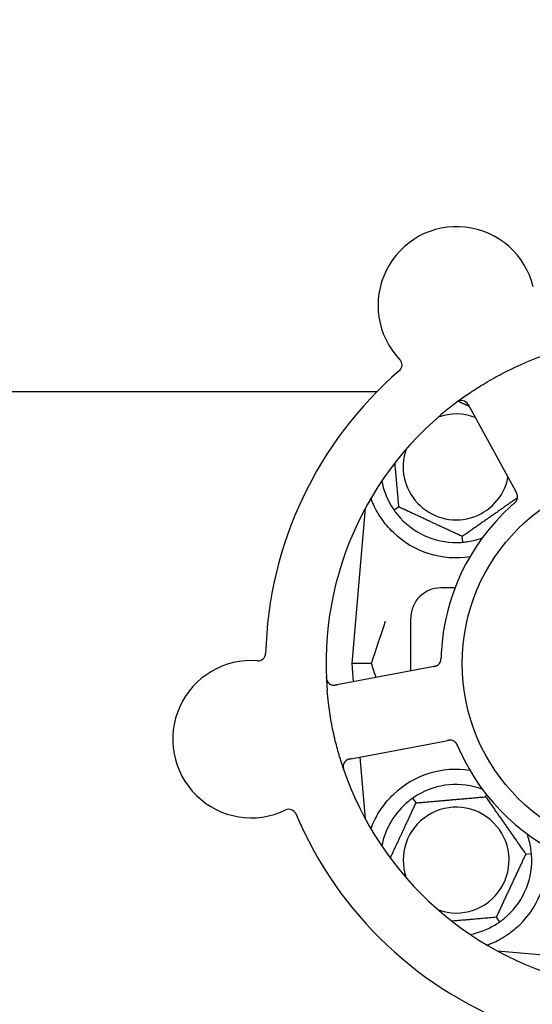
# Model space of a CAD drawing. Header units: inches. Extents: x 5 to 1128, y -85 to 748.
# Tile 28 of 256: x 140.39 to 142.51, y 207.76 to 211.83. Entities that reach past the tile are written whole.
import ezdxf

# ---------------------------------------------------------------- set-up
doc = ezdxf.new("R2010")
doc.units = ezdxf.units.IN
doc.header["$LTSCALE"] = 32
doc.header["$MEASUREMENT"] = 0
doc.layers.add('Dimension (ANSI)', color=7, linetype='Continuous', lineweight=25)
doc.layers.add('Visible (ANSI)', color=7, linetype='Continuous', lineweight=30)
doc.styles.add('Note Text (ANSI)', font='tahoma.ttf')
doc.dimstyles.new('SB Fraction-16 (ANSI)', dxfattribs={"dimscale": 32, "dimtxt": 0.125, "dimasz": 0.098425, "dimexe": 0.125, "dimexo": 0.0625, "dimgap": 0.031496, "dimtad": 0, "dimtih": 1, "dimtoh": 1, "dimdec": 4, "dimrnd": 1e-08, "dimzin": 0, "dimdsep": 46, "dimlunit": 5, "dimtxsty": 'Note Text (ANSI)', "dimcen": 0.09, "dimdle": 0.393701, "dimclrd": 256, "dimclre": 256, "dimclrt": 256, "dimadec": 0, "dimazin": 3, "dimtfac": 0.96, "dimtofl": 0, "dimtmove": 0, "dimatfit": 3, "dimfxl": 1, "dimfrac": 2, "dimtolj": 1, "dimtzin": 12, "dimlwd": -1, "dimlwe": -1, "dimarcsym": 0})

# ---------------------------------------------------------------- blocks, each defined once
blk = doc.blocks.new('*D16')
at = {"layer": 'Defpoints', "color": 0, "transparency": 16777216}
for p in [(170.3073, 471.9837), (79.417, 159.272), (130.3698, 159.272)]:
    blk.add_point(p, dxfattribs=at)
at = {"layer": 'Dimension (ANSI)', "transparency": 16777216}
for p, q in [((168.3073, 471.9837), (75.417, 471.9837)), ((79.417, 468.8341), (79.417, 327.6609)), ((79.417, 162.4216), (79.417, 320.5948)), ((128.3698, 159.272), (75.417, 159.272))]:
    blk.add_line(p, q, dxfattribs=at)
for points in [[(78.8921, 468.8341), (79.9419, 468.8341), (79.417, 471.9837)], [(78.8921, 162.4216), (79.9419, 162.4216), (79.417, 159.272)]]:
    blk.add_solid(points, dxfattribs=at)
at = {"layer": 'Dimension (ANSI)', "transparency": 16777216, "insert": (67.2142, 326.653), "char_height": 4, "attachment_point": 1, "style": 'Note Text (ANSI)'}
blk.add_mtext('\\A1;312 11/16', dxfattribs=at)

msp = doc.modelspace()

# ---------------------------------------------------------------- linework, layer by layer
at = {"layer": 'Visible (ANSI)'}
for p, q in [((139.375, 210.29617), (141.8644, 210.29617)), ((142.2398, 210.24255), (142.42843, 209.89777)), ((142.42843, 209.89777), (142.43798, 209.88031)), ((141.81542, 209.81406), (141.75925, 209.17208)), ((141.95403, 209.819), (141.93452, 209.80533)), ((142.21774, 209.67327), (142.21566, 209.697)), ((142.18571, 209.48458), (142.128, 209.48458)), ((142.003, 209.14192), (142.003, 209.35958)), ((141.84072, 209.17208), (141.75925, 209.17208)), ((141.75925, 209.17208), (141.76581, 209.09717)), ((142.09706, 209.15966), (142.07753, 209.15598)), ((142.07753, 209.15598), (141.69133, 209.08312)), ((141.74908, 208.77702), (142.13528, 208.84988)), ((142.13528, 208.84988), (142.15483, 208.85357)), ((141.79309, 208.78533), (141.81542, 208.53009)), ((142.02493, 208.59605), (142.01126, 208.61556)), ((142.3125, 208.6212), (142.31643, 208.62963)), ((142.47808, 208.38474), (142.50181, 208.38681)), ((142.35608, 208.12311), (142.36974, 208.10359)), ((142.36102, 207.98449), (142.6898, 207.95573)), ((142.36425, 207.98275), (142.36425, 207.98421))]:
    msp.add_line(p, q, dxfattribs=at)
msp.add_circle((143.003, 209.17208), 0.7875, dxfattribs=at)
for centre, radius, start, end in [((142.19305, 210.65249), 0.325, 13.56477, 223.80207), ((143.003, 209.17208), 1.35, 52.62287, 112.74397), ((141.93594, 210.40591), 0.03125, 310.85452, 43.80207), ((143.003, 209.17208), 1.6, 130.81714, 178.5497), ((143.003, 209.17208), 1.35, 124.62287, 184.74397), ((142.21239, 210.22755), 0.03125, 28.68342, 126.83549), ((142.1905, 209.98458), 0.21875, 68.88811, 109.65889), ((142.1905, 209.98458), 0.21875, 160.34111, 348.47873), ((142.1905, 209.98458), 0.3125, 190.71622, 210.84193), ((142.41334, 209.86025), 0.03125, 329.46904, 11.46837), ((143.003, 209.17208), 0.875, 132.19111, 177.17573), ((142.1905, 209.98458), 0.3125, 219.15807, 270.84193), ((142.1905, 209.98458), 0.375, 226.24547, 278.78707), ((142.1905, 209.98458), 0.3125, 279.15807, 290.27972), ((142.128, 209.35958), 0.125, 90, 180), ((141.3723, 209.21443), 0.03125, 265.56477, 358.51231), ((141.34475, 208.85924), 0.325, 85.56477, 295.80207), ((142.09696, 209.19145), 0.03125, 298.67765, 340.13682), ((141.68554, 209.11383), 0.03125, 182.53135, 280.68342), ((142.16629, 208.82393), 0.03125, 41.46904, 83.46837), ((143.003, 209.17208), 0.875, 204.19111, 249.17573), ((143.003, 209.17208), 1.35, 196.62287, 256.74397), ((141.75487, 208.74632), 0.03125, 100.68342, 198.83549), ((142.1905, 208.35958), 0.375, 81.21293, 133.75453), ((142.1905, 208.35958), 0.3125, 69.72028, 120.84193), ((142.1905, 208.35958), 0.3125, 129.15807, 169.28378), ((141.49982, 208.53851), 0.03125, 22.85452, 115.80207), ((143.003, 209.17208), 1.6, 202.81714, 250.5497), ((142.1905, 208.35958), 0.21875, 250.34111, 199.65889), ((142.1905, 208.35958), 0.3125, 9.15807, 20.27972), ((142.1905, 208.35958), 0.375, 314.27762, 8.78707), ((142.1905, 208.35958), 0.3125, 309.15807, 0.84193), ((142.1905, 208.35958), 0.3125, 280.71622, 300.84193)]:
    msp.add_arc(centre, radius, start, end, dxfattribs=at)
for points, knots in [([(142.23597, 210.283), (142.25484, 210.29603), (142.27392, 210.3085), (142.31611, 210.33458), (142.3396, 210.34814), (142.3861, 210.37315), (142.40879, 210.38454), (142.448, 210.40284), (142.46444, 210.41013), (142.48107, 210.4171)], [-0.73117437, -0.73117437, -0.73117437, -0.73117437, -0.55243049, -0.55243049, -0.34047291, -0.34047291, -0.14064238, -0.14064238, 0, 0, 0, 0]), ([(142.20639, 210.25822), (142.20611, 210.25816), (142.20576, 210.25808), (142.2046, 210.25778), (142.2037, 210.25751), (142.20173, 210.25679), (142.20057, 210.2563), (142.1986, 210.25532), (142.19798, 210.25499), (142.19645, 210.25413), (142.1955, 210.25356), (142.19353, 210.2523), (142.19249, 210.2516), (142.19089, 210.25046), (142.19029, 210.25002), (142.18913, 210.24916), (142.18856, 210.24873), (142.18799, 210.2483)], [0.051298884, 0.051298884, 0.051298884, 0.051298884, 0.057269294, 0.057269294, 0.069785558, 0.069785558, 0.083632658, 0.083632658, 0.089458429, 0.089458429, 0.097820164, 0.097820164, 0.107290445, 0.107290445, 0.113094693, 0.113094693, 0.118968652, 0.118968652, 0.118968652, 0.118968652]), ([(142.24369, 210.23544), (142.24324, 210.23626), (142.24278, 210.2371), (142.24099, 210.24032), (142.23959, 210.24265), (142.237, 210.2464), (142.23579, 210.24792), (142.23364, 210.25029), (142.23259, 210.25128), (142.23083, 210.25273), (142.23014, 210.25324), (142.2294, 210.25376), (142.22925, 210.25386), (142.2291, 210.25395)], [0, 0, 0, 0, 0.007248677, 0.007248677, 0.028564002, 0.028564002, 0.047482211, 0.047482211, 0.06536174, 0.06536174, 0.076705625, 0.076705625, 0.079955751, 0.079955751, 0.079955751, 0.079955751]), ([(141.93116, 209.71371), (141.91254, 209.73154), (141.89511, 209.75213), (141.86585, 209.79507), (141.85409, 209.81745), (141.84311, 209.84322), (141.84078, 209.84918), (141.83861, 209.85516)], [0.51551539, 0.51551539, 0.51551539, 0.51551539, 0.71204276, 0.71204276, 0.91166133, 0.91166133, 0.96773016, 0.96773016, 0.96773016, 0.96773016]), ([(142.44419, 209.86521), (142.44418, 209.8653), (142.44416, 209.8654), (142.4441, 209.8657), (142.44406, 209.86592), (142.44386, 209.8669), (142.44363, 209.86781), (142.44296, 209.86997), (142.44246, 209.87131), (142.44129, 209.87399), (142.44063, 209.87535), (142.43962, 209.87729), (142.4393, 209.87789), (142.43881, 209.87879), (142.43865, 209.8791), (142.43832, 209.87969), (142.43817, 209.87998), (142.43801, 209.88027)], [0.038929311, 0.038929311, 0.038929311, 0.038929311, 0.040726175, 0.040726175, 0.043941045, 0.043941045, 0.054249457, 0.054249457, 0.066768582, 0.066768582, 0.078206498, 0.078206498, 0.083402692, 0.083402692, 0.086046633, 0.086046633, 0.088630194, 0.088630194, 0.088630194, 0.088630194]), ([(142.44406, 209.86601), (142.44406, 209.86601), (142.44405, 209.86601), (142.44404, 209.86608), (142.444, 209.8663), (142.44386, 209.86698), (142.44373, 209.8675), (142.44342, 209.86868), (142.44322, 209.86932), (142.44294, 209.87013), (142.44287, 209.87033), (142.44231, 209.87182), (142.44157, 209.8735), (142.44024, 209.87613), (142.43983, 209.8769), (142.43918, 209.87812), (142.43895, 209.87854), (142.43849, 209.87939), (142.43824, 209.87984), (142.43801, 209.88027)], [0.028019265, 0.028019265, 0.028019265, 0.028019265, 0.028672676, 0.028672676, 0.033062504, 0.033062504, 0.040781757, 0.040781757, 0.051074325, 0.051074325, 0.054504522, 0.054504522, 0.07506277, 0.07506277, 0.083066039, 0.083066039, 0.087153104, 0.087153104, 0.091266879, 0.091266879, 0.091266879, 0.091266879]), ([(142.42919, 209.83265), (142.42883, 209.83234), (142.42844, 209.832), (142.42803, 209.83164), (142.42433, 209.82842), (142.41933, 209.82398), (142.41535, 209.82037)], [0.48080563, 0.48080563, 0.48080563, 0.48080563, 0.5329828, 0.5329828, 0.5329828, 1, 1, 1, 1]), ([(142.42921, 209.83268), (142.42944, 209.83287), (142.42967, 209.83307), (142.43028, 209.8336), (142.43066, 209.83394), (142.43185, 209.83499), (142.43266, 209.83572), (142.43432, 209.83728), (142.43518, 209.83812), (142.43681, 209.83983), (142.43755, 209.84068), (142.43894, 209.84239), (142.43951, 209.84322), (142.44018, 209.84426), (142.44036, 209.84455), (142.44049, 209.84478)], [0.001596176, 0.001596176, 0.001596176, 0.001596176, 0.003937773, 0.003937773, 0.007842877, 0.007842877, 0.016055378, 0.016055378, 0.025513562, 0.025513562, 0.037191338, 0.037191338, 0.0541939, 0.0541939, 0.061558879, 0.061558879, 0.061558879, 0.061558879]), ([(142.42921, 209.83268), (142.42963, 209.83304), (142.43004, 209.83339), (142.43086, 209.83411), (142.43127, 209.83447), (142.43263, 209.83567), (142.43357, 209.83653), (142.43507, 209.83797), (142.43567, 209.83858), (142.437, 209.83999), (142.43766, 209.84075), (142.43878, 209.84216), (142.43925, 209.84282), (142.43997, 209.84389), (142.44024, 209.84435), (142.44041, 209.84463), (142.44043, 209.84467), (142.44043, 209.84468), (142.44043, 209.84468), (142.44043, 209.84468)], [0, 0, 0, 0, 0.004180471, 0.004180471, 0.008305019, 0.008305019, 0.018114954, 0.018114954, 0.025612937, 0.025612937, 0.036850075, 0.036850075, 0.047489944, 0.047489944, 0.05608938, 0.05608938, 0.05828692, 0.05828692, 0.058652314, 0.058652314, 0.058652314, 0.058652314]), ([(142.09706, 209.15967), (142.09758, 209.15976), (142.0981, 209.15986), (142.09911, 209.16006), (142.09961, 209.16015), (142.10073, 209.16037), (142.10134, 209.1605), (142.10352, 209.16096), (142.10491, 209.1613), (142.10705, 209.16193), (142.10798, 209.16224), (142.10962, 209.16289), (142.11032, 209.1632), (142.11146, 209.16377), (142.11196, 209.16403), (142.11225, 209.16419), (142.11229, 209.16421), (142.11229, 209.16421), (142.11229, 209.16421), (142.11229, 209.16421)], [0, 0, 0, 0, 0.004355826, 0.004355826, 0.008687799, 0.008687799, 0.014307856, 0.014307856, 0.029588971, 0.029588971, 0.043844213, 0.043844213, 0.054171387, 0.054171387, 0.06195455, 0.06195455, 0.063871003, 0.063871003, 0.063878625, 0.063878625, 0.063878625, 0.063878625]), ([(142.0971, 209.15967), (142.09739, 209.15973), (142.09768, 209.15978), (142.09929, 209.16009), (142.10064, 209.16035), (142.10345, 209.16097), (142.10492, 209.16135), (142.10751, 209.16213), (142.10866, 209.16255), (142.11075, 209.16342), (142.11173, 209.16391), (142.11253, 209.16436), (142.11265, 209.16442), (142.11275, 209.16448)], [0, 0, 0, 0, 0.002309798, 0.002309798, 0.012623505, 0.012623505, 0.02433842, 0.02433842, 0.035397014, 0.035397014, 0.047442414, 0.047442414, 0.049661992, 0.049661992, 0.049661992, 0.049661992]), ([(142.12608, 209.18012), (142.12617, 209.18034), (142.12627, 209.18062), (142.12655, 209.18146), (142.12674, 209.18207), (142.12708, 209.18337), (142.12723, 209.18406), (142.1275, 209.18545), (142.12761, 209.18613), (142.12783, 209.18779), (142.12794, 209.18882), (142.12806, 209.19034), (142.1281, 209.19079), (142.1282, 209.19245), (142.12825, 209.19369), (142.12831, 209.19531), (142.12832, 209.19571), (142.12834, 209.19629), (142.12834, 209.19646), (142.12835, 209.19664)], [0.044252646, 0.044252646, 0.044252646, 0.044252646, 0.05067159, 0.05067159, 0.061250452, 0.061250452, 0.07105005, 0.07105005, 0.078610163, 0.078610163, 0.087196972, 0.087196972, 0.090753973, 0.090753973, 0.100050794, 0.100050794, 0.103147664, 0.103147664, 0.104517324, 0.104517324, 0.104517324, 0.104517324]), ([(142.12622, 209.18047), (142.12622, 209.18047), (142.12623, 209.1805), (142.12628, 209.18063), (142.12633, 209.18076), (142.12647, 209.18119), (142.12659, 209.18153), (142.12694, 209.18271), (142.12718, 209.18361), (142.12756, 209.18558), (142.12772, 209.18662), (142.128, 209.18905), (142.12811, 209.1905), (142.12825, 209.19332), (142.12829, 209.19471), (142.12834, 209.19626), (142.12834, 209.19645), (142.12835, 209.19664)], [0.030853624, 0.030853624, 0.030853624, 0.030853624, 0.032941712, 0.032941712, 0.036385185, 0.036385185, 0.042347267, 0.042347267, 0.055267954, 0.055267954, 0.065838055, 0.065838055, 0.077516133, 0.077516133, 0.087897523, 0.087897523, 0.089364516, 0.089364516, 0.089364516, 0.089364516]), ([(141.65403, 209.11952), (141.65405, 209.11889), (141.65407, 209.11827), (141.65415, 209.11659), (141.65421, 209.11552), (141.65437, 209.11353), (141.65446, 209.11261), (141.65473, 209.11025), (141.65496, 209.1088), (141.65545, 209.1063), (141.65571, 209.1052), (141.65624, 209.10334), (141.6565, 209.10255), (141.65708, 209.101), (141.65741, 209.10027), (141.6578, 209.09946), (141.65788, 209.09929), (141.65796, 209.09914)], [0, 0, 0, 0, 0.005149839, 0.005149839, 0.013554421, 0.013554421, 0.020527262, 0.020527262, 0.031641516, 0.031641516, 0.041623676, 0.041623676, 0.051235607, 0.051235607, 0.06373445, 0.06373445, 0.067355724, 0.067355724, 0.067355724, 0.067355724]), ([(141.67582, 209.08413), (141.67611, 209.08404), (141.67646, 209.08394), (141.67819, 209.08348), (141.67992, 209.08316), (141.68307, 209.08287), (141.68459, 209.08283), (141.68846, 209.08296), (141.6909, 209.08321), (141.69442, 209.08375), (141.69545, 209.08392), (141.69743, 209.08427), (141.69838, 209.08445), (141.69932, 209.08463)], [0.058736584, 0.058736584, 0.058736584, 0.058736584, 0.064782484, 0.064782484, 0.086145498, 0.086145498, 0.103238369, 0.103238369, 0.123434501, 0.123434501, 0.131598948, 0.131598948, 0.13893919, 0.13893919, 0.13893919, 0.13893919]), ([(141.70942, 208.78588), (141.70286, 208.80785), (141.6969, 208.82985), (141.68517, 208.87792), (141.67954, 208.90434), (141.67, 208.95691), (141.66609, 208.98275), (141.66084, 209.02583), (141.65907, 209.04309), (141.65763, 209.06043)], [-0.73118965, -0.73118965, -0.73118965, -0.73118965, -0.55244576, -0.55244576, -0.34137939, -0.34137939, -0.13566771, -0.13566771, 0, 0, 0, 0]), ([(142.17031, 208.85492), (142.17031, 208.85492), (142.17031, 208.85492), (142.17024, 208.85493), (142.17001, 208.85496), (142.16933, 208.85503), (142.16879, 208.85508), (142.16757, 208.85514), (142.1669, 208.85515), (142.16605, 208.85513), (142.16583, 208.85513), (142.16424, 208.85506), (142.16242, 208.85488), (142.15951, 208.85442), (142.15864, 208.85427), (142.15729, 208.85403), (142.15682, 208.85394), (142.15586, 208.85376), (142.15536, 208.85367), (142.15487, 208.85358)], [0.028019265, 0.028019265, 0.028019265, 0.028019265, 0.028672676, 0.028672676, 0.033062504, 0.033062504, 0.040781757, 0.040781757, 0.051074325, 0.051074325, 0.054504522, 0.054504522, 0.075062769, 0.075062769, 0.083066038, 0.083066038, 0.087153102, 0.087153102, 0.091266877, 0.091266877, 0.091266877, 0.091266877]), ([(142.17111, 208.85481), (142.17102, 208.85482), (142.17092, 208.85483), (142.17062, 208.85487), (142.1704, 208.8549), (142.1694, 208.85501), (142.16846, 208.85507), (142.1662, 208.8551), (142.16477, 208.85504), (142.16186, 208.85476), (142.16036, 208.85455), (142.15821, 208.85419), (142.15754, 208.85407), (142.15653, 208.85389), (142.15619, 208.85383), (142.15552, 208.8537), (142.1552, 208.85364), (142.15487, 208.85358)], [0.038929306, 0.038929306, 0.038929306, 0.038929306, 0.040726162, 0.040726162, 0.043941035, 0.043941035, 0.054249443, 0.054249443, 0.066768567, 0.066768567, 0.078206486, 0.078206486, 0.083402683, 0.083402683, 0.086046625, 0.086046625, 0.088630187, 0.088630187, 0.088630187, 0.088630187]), ([(142.19742, 208.83051), (142.19731, 208.83078), (142.19719, 208.83106), (142.19687, 208.8318), (142.19667, 208.83227), (142.19604, 208.83373), (142.19559, 208.83473), (142.19462, 208.83679), (142.19409, 208.83786), (142.19297, 208.83994), (142.19239, 208.84091), (142.19119, 208.84276), (142.19058, 208.84356), (142.18979, 208.84452), (142.18957, 208.84478), (142.1894, 208.84497)], [0.001596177, 0.001596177, 0.001596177, 0.001596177, 0.00393777, 0.00393777, 0.007842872, 0.007842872, 0.016055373, 0.016055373, 0.025513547, 0.025513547, 0.037191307, 0.037191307, 0.054193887, 0.054193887, 0.06155888, 0.06155888, 0.06155888, 0.06155888]), ([(142.19742, 208.83051), (142.19721, 208.83101), (142.197, 208.83152), (142.19657, 208.83252), (142.19636, 208.83302), (142.19563, 208.83468), (142.1951, 208.83584), (142.1942, 208.83771), (142.19381, 208.83847), (142.19288, 208.84017), (142.19235, 208.84104), (142.19136, 208.84254), (142.19088, 208.84319), (142.19008, 208.8442), (142.18973, 208.84461), (142.18952, 208.84484), (142.18949, 208.84488), (142.18948, 208.84489), (142.18948, 208.84489), (142.18948, 208.84489)], [0, 0, 0, 0, 0.004180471, 0.004180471, 0.008305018, 0.008305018, 0.018114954, 0.018114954, 0.025612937, 0.025612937, 0.036850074, 0.036850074, 0.047489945, 0.047489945, 0.056089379, 0.056089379, 0.058286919, 0.058286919, 0.058652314, 0.058652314, 0.058652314, 0.058652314]), ([(142.19744, 208.83047), (142.19762, 208.83003), (142.19783, 208.82956), (142.19804, 208.82906), (142.19996, 208.82455), (142.20264, 208.81842), (142.20484, 208.81352)], [0.48080563, 0.48080563, 0.48080563, 0.48080563, 0.5329828, 0.5329828, 0.5329828, 1, 1, 1, 1]), ([(141.75705, 208.77853), (141.75612, 208.77835), (141.75519, 208.77818), (141.75157, 208.77746), (141.74892, 208.77685), (141.74455, 208.77555), (141.74273, 208.77487), (141.73982, 208.77355), (141.73855, 208.77286), (141.73662, 208.77164), (141.73592, 208.77114), (141.73521, 208.7706), (141.73506, 208.77048), (141.73493, 208.77037)], [0, 0, 0, 0, 0.007248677, 0.007248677, 0.028564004, 0.028564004, 0.047482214, 0.047482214, 0.065361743, 0.065361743, 0.076705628, 0.076705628, 0.079955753, 0.079955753, 0.079955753, 0.079955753]), ([(141.72385, 208.75009), (141.72382, 208.74981), (141.72379, 208.74945), (141.72371, 208.74825), (141.72369, 208.74731), (141.72377, 208.74522), (141.72388, 208.74396), (141.72421, 208.74178), (141.72433, 208.74109), (141.72467, 208.73937), (141.72492, 208.7383), (141.7255, 208.73603), (141.72585, 208.73482), (141.72644, 208.73295), (141.72667, 208.73225), (141.72713, 208.73087), (141.72737, 208.7302), (141.7276, 208.72952)], [0.051298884, 0.051298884, 0.051298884, 0.051298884, 0.057269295, 0.057269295, 0.069785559, 0.069785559, 0.08363266, 0.08363266, 0.08945843, 0.08945843, 0.097820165, 0.097820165, 0.107290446, 0.107290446, 0.113094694, 0.113094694, 0.118968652, 0.118968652, 0.118968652, 0.118968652]), ([(141.83868, 208.48895), (141.84283, 208.50025), (141.84765, 208.51196), (141.86137, 208.54036), (141.8726, 208.55982), (141.89943, 208.5971), (141.91497, 208.61494), (141.93116, 208.63044)], [1.39089206, 1.39089206, 1.39089206, 1.39089206, 1.4959744, 1.4959744, 1.66977331, 1.66977331, 1.84048199, 1.84048199, 1.84048199, 1.84048199]), ([(142.4523, 208.09109), (142.43716, 208.07633), (142.42021, 208.06241), (142.3812, 208.03564), (142.35879, 208.02373), (142.33306, 208.01268), (142.32735, 208.01038), (142.32161, 208.00824)], [0.55181372, 0.55181372, 0.55181372, 0.55181372, 0.71000954, 0.71000954, 0.90366002, 0.90366002, 0.95550669, 0.95550669, 0.95550669, 0.95550669])]:
    msp.add_open_spline(points, degree=3, knots=knots, dxfattribs=at)
for points, weights in [([(142.19998, 210.256), (142.22239, 210.24555), (142.24356, 210.23568)], [1.07843603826, 1.09878333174, 1.1102393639]), ([(141.95403, 209.819), (141.94551, 209.91639), (141.93804, 210.00175)], [1.04422863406, 1.14843950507, 1.11819795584]), ([(142.44444, 209.85719), (142.33096, 209.77774), (142.21566, 209.697)], [1.05318140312, 1.20116354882, 1.04422863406]), ([(142.21566, 209.697), (142.08485, 209.758), (141.95403, 209.819)], [1.04422863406, 1.20577136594, 1.04422863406]), ([(141.91859, 208.368), (141.97018, 208.47864), (142.02493, 208.59605)], [1.07748863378, 1.18694802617, 1.04422863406]), ([(142.02493, 208.59605), (142.16871, 208.60862), (142.3125, 208.6212)], [1.04422863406, 1.20577136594, 1.04422863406]), ([(142.3125, 208.6212), (142.39529, 208.50297), (142.47808, 208.38474)], [1.04422863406, 1.20577136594, 1.04422863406]), ([(142.47808, 208.38474), (142.41708, 208.25392), (142.35608, 208.12311)], [1.04422863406, 1.20577136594, 1.04422863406]), ([(142.35608, 208.12311), (142.25869, 208.11459), (142.17332, 208.10712)], [1.04422863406, 1.14843950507, 1.11819795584]), ([(142.32161, 208.00824), (142.32004, 208.00837), (142.31847, 208.0085)], [0.999914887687, 0.999914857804, 0.999914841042])]:
    msp.add_rational_spline(points, weights, degree=2, dxfattribs=at)
for points in [[(141.92219, 209.82437), (141.9259, 209.81816), (141.93015, 209.81158), (141.93452, 209.80533)], [(141.93452, 209.80533), (141.93889, 209.79909), (141.94362, 209.79285), (141.94819, 209.78724)], [(142.19509, 209.67211), (142.20232, 209.67222), (142.21014, 209.67261), (142.21774, 209.67327)], [(142.21774, 209.67327), (142.22533, 209.67394), (142.2331, 209.67491), (142.24024, 209.67606)], [(141.84072, 209.17208), (141.86037, 209.23235), (141.88049, 209.29176), (141.89903, 209.34639)], [(142.12907, 209.21519), (142.12877, 209.20922), (142.12849, 209.20157), (142.12835, 209.19664)], [(141.85957, 209.11486), (141.85329, 209.13376), (141.84698, 209.15287), (141.84072, 209.17208)], [(142.01126, 208.61556), (142.00502, 208.61118), (141.99878, 208.60646), (141.99317, 208.60189)], [(142.03029, 208.62788), (142.02409, 208.62418), (142.01751, 208.61993), (142.01126, 208.61556)], [(142.50181, 208.38681), (142.50114, 208.39441), (142.50017, 208.40218), (142.49902, 208.40931)], [(142.50297, 208.36417), (142.50286, 208.3714), (142.50247, 208.37922), (142.50181, 208.38681)], [(142.35071, 208.09127), (142.35692, 208.09497), (142.3635, 208.09922), (142.36974, 208.10359)], [(142.36974, 208.10359), (142.37599, 208.10797), (142.38223, 208.1127), (142.38783, 208.11726)]]:
    msp.add_open_spline(points, degree=3, dxfattribs=at)

# ---------------------------------------------------------------- dimensions: what is measured, and where the dimension line sits
at = {"layer": 'Dimension (ANSI)'}
dim = msp.add_linear_dim(base=(79.41701, 159.27197), p1=(170.30726, 471.98367), p2=(130.36976, 159.27197), angle=270, dimstyle='SB Fraction-16 (ANSI)', override={"dimgap": 0.031496, "dimdec": 4, "dimtol": 0, "dimlim": 0, "dimtp": 0, "dimtm": 0, "dimtdec": 2, "dimatfit": 1}, dxfattribs=at)
dim.commit()
dim.dimension.update_dxf_attribs({"geometry": '*D16', "text_midpoint": (79.41701, 324.12782), "dimtype": 160})

doc.saveas('drawing.dxf')
